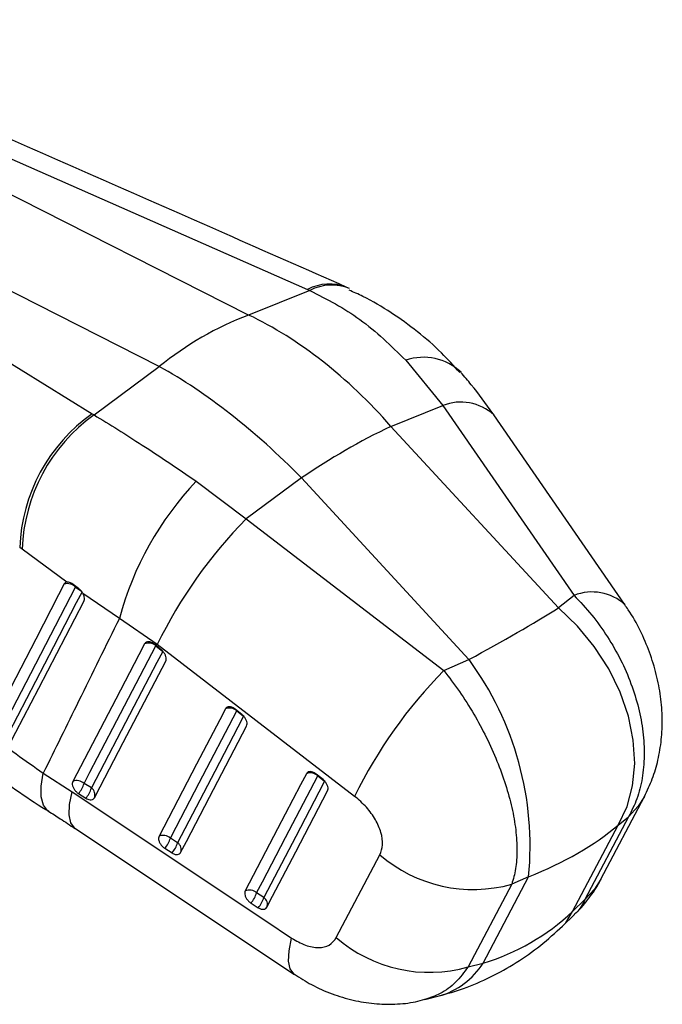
# Model space of a CAD drawing. Extents: x 33 to 403, y 68 to 261.
# Tile 21 of 21: x 368 to 403, y 153 to 206. Entities that reach past the tile are written whole.
import ezdxf

# ---------------------------------------------------------------- set-up
doc = ezdxf.new("R2010")
doc.units = 0
doc.layers.get('0').update_dxf_attribs({"linetype": 'CONTINUOUS'})

msp = doc.modelspace()

# ---------------------------------------------------------------- linework, layer by layer
at = {"color": 7, "linetype": 'CONTINUOUS'}
for p, q in [((350.2922, 206.3149), (383.547, 191.6544)), ((380.3433, 190.2618), (349.1671, 206.043)), ((375.4888, 187.4593), (344.3126, 203.2405)), ((343.5247, 202.4081), (371.8398, 184.896)), ((385.8253, 191.7012), (385.6807, 191.7657)), ((383.6675, 191.601), (380.3433, 190.2618)), ((383.547, 191.6544), (383.6675, 191.601)), ((371.943, 184.8326), (375.4888, 187.4593)), ((388.88, 187.8008), (390.8953, 185.3409)), ((388.0808, 184.207), (390.8953, 185.3409)), ((390.8953, 185.3409), (398.0279, 175.0132)), ((371.8398, 184.896), (371.943, 184.8326)), ((397.1807, 174.3358), (388.0808, 184.207)), ((377.4941, 181.2279), (380.218, 179.177)), ((383.2202, 181.401), (380.218, 179.177)), ((392.3202, 171.5299), (383.2202, 181.401)), ((380.218, 179.177), (390.9496, 170.927)), ((368.0336, 177.5235), (367.9028, 177.6217)), ((370.469, 175.7397), (368.0336, 177.5235)), ((371.0982, 175.3975), (370.731, 175.6573)), ((373.3196, 173.7672), (371.3367, 175.1244)), ((398.0279, 175.0132), (397.1807, 174.3358)), ((375.3739, 172.3412), (373.3196, 173.7672)), ((375.592, 172.0612), (375.2212, 172.3588)), ((375.3041, 172.2716), (375.6749, 171.974)), ((386.1045, 164.0907), (375.3739, 172.3412)), ((390.9496, 170.927), (392.3202, 171.5299)), ((379.9904, 168.5314), (379.6197, 168.829)), ((379.7026, 168.7419), (380.0734, 168.4443)), ((369.184, 165.3513), (370.7583, 164.3293)), ((384.3888, 165.0016), (384.018, 165.2992)), ((384.101, 165.2121), (384.4717, 164.9145)), ((371.7978, 164.5445), (371.4026, 164.7955)), ((371.0985, 164.241), (371.4936, 163.99)), ((399.487, 159.5858), (401.8561, 164.0861)), ((400.992, 162.9812), (398.6229, 158.4808)), ((400.4224, 162.5257), (400.992, 162.9812)), ((370.9061, 162.3532), (382.8299, 154.4097)), ((397.9494, 157.8292), (400.4224, 162.5257)), ((376.4851, 161.5675), (376.0899, 161.8184)), ((375.7858, 161.264), (376.1809, 161.013)), ((385.1093, 156.4102), (387.4797, 160.9134)), ((393.0888, 155.0233), (395.5618, 159.7198)), ((395.5618, 159.7198), (394.6402, 159.3144)), ((394.6402, 159.3144), (392.2683, 154.8124)), ((381.1724, 158.5905), (380.7773, 158.8414)), ((398.6229, 158.4808), (397.9494, 157.8292)), ((380.4732, 158.287), (380.8683, 158.036)), ((397.4081, 157.0403), (398.0487, 157.66)), ((392.2683, 154.8124), (393.0888, 155.0233)), ((389.9157, 153.0367), (390.693, 153.2365))]:
    msp.add_line(p, q, dxfattribs=at)
at = {"color": 8, "linetype": 'CONTINUOUS'}
for p, q in [((370.9375, 175.465), (370.9422, 175.5182)), ((370.9375, 175.465), (371.2556, 175.2427)), ((375.3114, 172.2872), (375.3041, 172.2716)), ((379.7099, 168.7574), (379.7026, 168.7419)), ((384.1083, 165.2276), (384.101, 165.2121))]:
    msp.add_line(p, q, dxfattribs=at)
at = {"color": 7, "linetype": 'CONTINUOUS', "flags": 128}
for points in [[(400.7979, 174.5051), (400.7756, 174.5373), (393.6657, 184.8323)], [(370.3282, 175.638), (370.0184, 175.0418), (368.771, 172.6406), (366.331, 167.9424)], [(366.9398, 167.7654), (367.2515, 168.366), (368.4987, 170.7683), (370.9375, 175.465)], [(371.2924, 175.217), (370.9803, 174.6163), (369.7319, 172.2133), (367.2893, 167.5106)], [(367.3839, 166.9836), (367.6914, 167.5749), (368.9409, 169.9776), (371.3919, 174.6899)], [(400.4224, 162.5257), (400.9074, 163.5322), (401.211, 164.6566), (401.3258, 165.8716), (401.249, 167.1476), (400.9825, 168.4535), (400.5327, 169.7574), (399.9106, 171.0277), (399.1313, 172.2334), (398.2139, 173.3451), (397.1807, 174.3358)], [(374.6886, 172.3816), (374.375, 171.7805), (373.1202, 169.376), (370.7872, 164.9054)], [(371.4026, 164.7955), (371.7163, 165.3966), (372.9711, 167.801), (375.3041, 172.2716)], [(375.6749, 171.974), (375.3612, 171.3729), (374.1064, 168.9685), (371.7978, 164.5445)], [(371.9592, 164.0153), (372.2729, 164.6164), (373.5276, 167.0208), (375.8362, 171.4448)], [(379.0871, 168.8519), (378.7735, 168.2508), (377.5189, 165.8464), (375.4745, 161.9283)], [(376.0899, 161.8184), (376.4036, 162.4195), (377.6582, 164.8238), (379.7026, 168.7419)], [(380.0734, 168.4443), (379.7597, 167.8432), (378.5052, 165.4389), (376.4851, 161.5675)], [(376.6465, 161.0382), (376.9601, 161.6393), (378.2147, 164.0436), (380.2347, 167.915)], [(383.4855, 165.322), (383.1719, 164.721), (381.9176, 162.3168), (380.1618, 158.9513)], [(380.7773, 158.8414), (381.0909, 159.4425), (382.3452, 161.8466), (384.101, 165.2121)], [(384.4717, 164.9145), (384.1582, 164.3135), (382.9039, 161.9093), (381.1724, 158.5905)], [(381.3339, 158.0612), (381.6474, 158.6622), (382.9016, 161.0664), (384.633, 164.3852)], [(370.7583, 164.3293), (381.2817, 157.3177), (382.6821, 156.3846)]]:
    msp.add_lwpolyline(points, dxfattribs=at)
at = {"color": 8, "linetype": 'CONTINUOUS', "flags": 128}
for points in [[(369.4781, 163.2799), (369.4124, 163.3249), (369.1889, 163.619), (369.0747, 164.064), (369.0731, 164.647), (369.184, 165.3513)], [(370.9054, 162.353), (370.8742, 162.3754), (370.6742, 162.6512), (370.5871, 163.0777), (370.6154, 163.6426), (370.7583, 164.3293)], [(401.8561, 164.0861), (401.5173, 163.5527), (400.992, 162.9812)], [(399.4863, 159.5845), (399.1481, 159.0522), (398.6229, 158.4808)], [(397.4085, 157.0407), (397.576, 157.2209), (397.9494, 157.8292)], [(382.8286, 154.41), (382.7983, 154.4318), (382.5983, 154.7074), (382.5111, 155.1336), (382.5393, 155.6982), (382.6821, 156.3846)]]:
    msp.add_lwpolyline(points, dxfattribs=at)
at = {"color": 8, "linetype": 'CONTINUOUS'}
for centre, radius, start, end in [((384.7354, 189.3891), 2.5581, 68.2951, 117.68182), ((384.8562, 189.2987), 2.591, 67.82199, 117.30809), ((389.8477, 184.9719), 2.9898, 46.8197, 108.88485), ((391.8773, 182.8893), 2.6409, 47.39109, 111.82825), ((399.0099, 172.565), 2.6378, 47.28923, 111.8573), ((389.5796, 157.229), 4.1448, 285.58223, 327.84933)]:
    msp.add_arc(centre, radius, start, end, dxfattribs=at)
at = {"color": 7, "linetype": 'CONTINUOUS'}
for centre, radius, start, end in [((386.5833, 173.8469), 17.5609, 110.81378, 129.18085), ((377.2529, 177.2637), 9.357, 125.34558, 177.80731), ((377.421, 177.2025), 9.3929, 125.67633, 178.04177), ((403.5913, 151.7263), 35.994, 115.52587, 124.46875), ((390.239, 169.1985), 17.5254, 136.6542, 164.88885), ((398.6884, 160.954), 25.9468, 135.38623, 153.96838), ((370.4842, 175.0282), 0.6295, 43.93982, 104.35037), ((374.9058, 171.8201), 0.6021, 48.58638, 111.14294), ((378.4459, 161.3717), 17.1955, 354.48715, 36.20991), ((409.4105, 152.7081), 25.9371, 135.37798, 153.96916), ((379.3043, 168.2904), 0.602, 48.58573, 111.14624), ((371.0044, 164.3439), 0.602, 48.59072, 111.14996), ((383.7027, 164.7605), 0.6021, 48.58658, 111.14749), ((370.0257, 165.1902), 1.4324, 318.49596, 344.0031), ((370.4208, 164.9392), 1.4324, 318.49739, 344.00341), ((371.5541, 164.1809), 0.4377, 337.7575, 56.16582), ((375.6917, 161.3669), 0.602, 48.59226, 111.15374), ((374.713, 162.2131), 1.4324, 318.49797, 344.00426), ((375.1081, 161.9622), 1.4324, 318.4983, 344.0044), ((376.2414, 161.2039), 0.4377, 337.75915, 56.16572), ((392.5395, 166.7395), 7.7166, 229.02686, 285.79731), ((380.3791, 158.3899), 0.602, 48.59538, 111.1605), ((379.4004, 159.2361), 1.4324, 318.50136, 344.0079), ((379.7955, 158.9851), 1.4324, 318.50174, 344.00695), ((380.9287, 158.2269), 0.4377, 337.75957, 56.16695), ((390.1676, 162.2372), 7.7163, 229.03984, 285.7979)]:
    msp.add_arc(centre, radius, start, end, dxfattribs=at)
for centre, major_axis, ratio, start_param, end_param in [((378.9245, 168.9509), (-9.5386, 21.9725), 0.6700087, 5.1591083, 5.6272958), ((378.9245, 168.9509), (-13.8923, 19.5119), 0.4723199, 5.0374956, 5.5056831), ((382.324, 169.0275), (18.8201, 8.7687), 0.1077443, 5.2213901, 5.5704559), ((382.324, 169.0275), (21.1831, -0.9685), 0.5356891, 5.4116686, 5.7607345), ((385.5885, 175.2272), (-9.1733, 19.5661), 0.7466164, 3.0306963, 3.3797621)]:
    msp.add_ellipse(centre, major_axis=major_axis, ratio=ratio, start_param=start_param, end_param=end_param, dxfattribs=at)
for points, knots in [([(385.6806, 191.7663), (383.471, 192.7399), (372.4643, 197.5896), (361.4636, 202.4417), (352.6713, 206.3197)], [0, 0, 0, 0, 0.2007569, 1, 1, 1, 1]), ([(383.6675, 191.601), (384.6018, 191.1212), (386.4999, 190.1465), (388.0785, 188.5907), (388.88, 187.8008)], [0, 0, 0, 0, 0.492278, 1, 1, 1, 1]), ([(391.8179, 187.1298), (391.4936, 187.4925), (390.779, 188.2918), (389.5264, 189.381), (388.0955, 190.4069), (386.8451, 191.1577), (386.0519, 191.5041), (385.7991, 191.6145)], [0, 0, 0, 0, 0.19129821, 0.42153932, 0.65444161, 0.88984959, 1, 1, 1, 1]), ([(393.6627, 184.8265), (393.6465, 184.8506), (393.2597, 185.4277), (392.6739, 186.2191), (392.067, 186.919), (391.8765, 187.1387)], [0, 0, 0, 0, 0.0290187, 0.6952404, 1, 1, 1, 1]), ([(371.943, 184.8326), (372.7973, 184.3066), (374.5326, 183.2379), (376.4968, 181.9048), (377.4941, 181.2279)], [0, 0, 0, 0, 0.492278, 1, 1, 1, 1]), ([(370.469, 175.7397), (370.4422, 175.7329), (370.3829, 175.7177), (370.3476, 175.6663), (370.3282, 175.638)], [0, 0, 0, 0, 0.4504788, 1, 1, 1, 1]), ([(370.731, 175.6573), (370.6912, 175.6814), (370.6086, 175.7314), (370.5201, 175.7454), (370.4766, 175.7406), (370.469, 175.7397)], [0, 0, 0, 0, 0.4349817, 0.9007537, 1, 1, 1, 1]), ([(371.3367, 175.1244), (371.3064, 175.1727), (371.2458, 175.2695), (371.156, 175.3553), (371.1061, 175.3918), (371.0982, 175.3975)], [0, 0, 0, 0, 0.457278, 0.9144558, 1, 1, 1, 1]), ([(371.3919, 174.6899), (371.4044, 174.7242), (371.4302, 174.7949), (371.4157, 174.9372), (371.3753, 175.0517), (371.3428, 175.1129), (371.3367, 175.1244)], [0, 0, 0, 0, 0.2976338, 0.6126129, 0.9272798, 1, 1, 1, 1]), ([(398.0279, 175.0132), (398.3564, 174.6665), (399.0136, 173.9732), (399.8621, 172.7854), (400.58, 171.5275), (401.1485, 170.2242), (401.5565, 168.9005), (401.8023, 167.578), (401.8712, 166.2857), (401.7598, 165.0621), (401.4798, 163.9353), (401.1546, 163.2992), (400.992, 162.9812)], [0, 0, 0, 0, 0.1014343, 0.202865, 0.3022118, 0.4015562, 0.5000795, 0.5986014, 0.6992984, 0.7999953, 0.8999969, 1, 1, 1, 1]), ([(401.8561, 164.0895), (402.0071, 164.4043), (402.3121, 165.0398), (402.6124, 166.078), (402.7947, 167.1714), (402.8415, 168.3287), (402.7511, 169.518), (402.5177, 170.7337), (402.1496, 171.9405), (401.6327, 173.1189), (401.1758, 173.9814), (400.8496, 174.4109), (400.7847, 174.4965)], [0, 0, 0, 0, 0.0960414, 0.1938912, 0.2973374, 0.4009073, 0.5117183, 0.622242, 0.7360304, 0.8514042, 0.9703958, 1, 1, 1, 1]), ([(373.3196, 173.7672), (372.5809, 172.2659), (371.201, 169.4617), (369.8239, 166.6552), (369.184, 165.3513)], [0, 0, 0, 0, 0.5353793, 1, 1, 1, 1]), ([(375.2212, 172.3588), (375.1837, 172.3857), (375.101, 172.4452), (374.966, 172.4935), (374.8373, 172.4977), (374.7405, 172.4576), (374.7044, 172.4047), (374.6886, 172.3816)], [0, 0, 0, 0, 0.1801829, 0.3974935, 0.6148164, 0.8321269, 1, 1, 1, 1]), ([(375.8362, 171.4448), (375.8365, 171.4453), (375.8535, 171.4784), (375.8726, 171.557), (375.8529, 171.6973), (375.7874, 171.8447), (375.6946, 171.9711), (375.6219, 172.0349), (375.592, 172.0612)], [0, 0, 0, 0, 0.0030805, 0.2151713, 0.4272634, 0.6393562, 0.8514512, 1, 1, 1, 1]), ([(390.9496, 170.927), (391.2362, 170.5561), (391.8094, 169.8144), (392.5858, 168.585), (393.2742, 167.3099), (393.8573, 166.0151), (394.3241, 164.7253), (394.6704, 163.4608), (394.8818, 162.2509), (394.9511, 161.1315), (394.8834, 160.1273), (394.7213, 159.5854), (394.6402, 159.3144)], [0, 0, 0, 0, 0.1014343, 0.202865, 0.3022118, 0.4015562, 0.5000795, 0.5986014, 0.6992984, 0.7999953, 0.8999969, 1, 1, 1, 1]), ([(363.7793, 169.5711), (364.5913, 168.8587), (366.2338, 167.4178), (368.1933, 166.0453), (369.184, 165.3513)], [0, 0, 0, 0, 0.4943857, 1, 1, 1, 1]), ([(379.6197, 168.829), (379.5822, 168.856), (379.4994, 168.9154), (379.3644, 168.9638), (379.2357, 168.9679), (379.1389, 168.9278), (379.1028, 168.8749), (379.0871, 168.8519)], [0, 0, 0, 0, 0.1801946, 0.3975036, 0.6148255, 0.8321369, 1, 1, 1, 1]), ([(380.2347, 167.915), (380.2474, 167.9512), (380.273, 168.0237), (380.2514, 168.1659), (380.1872, 168.3127), (380.0942, 168.4402), (380.021, 168.5046), (379.9904, 168.5314)], [0, 0, 0, 0, 0.2120955, 0.4241924, 0.6362857, 0.8483829, 1, 1, 1, 1]), ([(364.7259, 166.6583), (365.1844, 166.2955), (366.1233, 165.5527), (367.6716, 164.4564), (368.8015, 163.6886), (369.4248, 163.3092), (369.4777, 163.277)], [0, 0, 0, 0, 0.3157246, 0.6465211, 0.9700378, 1, 1, 1, 1]), ([(384.018, 165.2992), (383.9805, 165.3261), (383.8977, 165.3856), (383.7628, 165.4339), (383.6341, 165.4381), (383.5373, 165.398), (383.5012, 165.3451), (383.4855, 165.322)], [0, 0, 0, 0, 0.1802031, 0.3975185, 0.6148363, 0.8321449, 1, 1, 1, 1]), ([(370.7872, 164.9054), (370.7747, 164.8705), (370.7494, 164.7994), (370.7691, 164.6594), (370.8318, 164.512), (370.9341, 164.3727), (371.0308, 164.2856), (371.0874, 164.2483), (371.0985, 164.241)], [0, 0, 0, 0, 0.1858253, 0.3777953, 0.5697649, 0.7617315, 0.9537048, 1, 1, 1, 1]), ([(384.633, 164.3852), (384.6453, 164.4193), (384.6706, 164.4895), (384.6519, 164.6284), (384.5899, 164.7752), (384.4968, 164.9059), (384.4215, 164.9726), (384.3888, 165.0016)], [0, 0, 0, 0, 0.201079, 0.4131657, 0.6252498, 0.8373372, 1, 1, 1, 1]), ([(371.4936, 163.99), (371.5279, 163.9706), (371.6089, 163.9248), (371.7362, 163.8957), (371.856, 163.9114), (371.9268, 163.961), (371.9523, 164.0037), (371.9592, 164.0153)], [0, 0, 0, 0, 0.1794585, 0.4229261, 0.6663924, 0.9098592, 1, 1, 1, 1]), ([(387.4797, 160.9134), (387.5425, 161.0874), (387.668, 161.4355), (387.5667, 162.1196), (387.2571, 162.8296), (386.7596, 163.5274), (386.326, 163.9002), (386.1045, 164.0907)], [0, 0, 0, 0, 0.1973261, 0.3948325, 0.5898823, 0.7904977, 1, 1, 1, 1]), ([(369.4637, 163.2843), (369.6789, 163.1502), (370.1611, 162.8496), (370.6382, 162.5218), (370.9025, 162.3402)], [0, 0, 0, 0, 0.4461603, 1, 1, 1, 1]), ([(375.4745, 161.9283), (375.462, 161.8934), (375.4366, 161.8224), (375.4564, 161.6824), (375.5191, 161.535), (375.6214, 161.3956), (375.7181, 161.3086), (375.7748, 161.2712), (375.7858, 161.264)], [0, 0, 0, 0, 0.1858181, 0.3777888, 0.5697597, 0.7617284, 0.953694, 1, 1, 1, 1]), ([(376.1809, 161.013), (376.2152, 160.9936), (376.2961, 160.9478), (376.4234, 160.9187), (376.5431, 160.9343), (376.614, 160.9839), (376.6396, 161.0266), (376.6465, 161.0382)], [0, 0, 0, 0, 0.1792044, 0.4226652, 0.6661234, 0.9095853, 1, 1, 1, 1]), ([(398.0389, 157.6716), (398.1108, 157.7351), (398.446, 158.0308), (398.9293, 158.6713), (399.3387, 159.2567), (399.4849, 159.5834), (399.4873, 159.5888)], [0, 0, 0, 0, 0.1187463, 0.5534754, 0.9926862, 1, 1, 1, 1]), ([(380.1618, 158.9513), (380.1494, 158.9164), (380.124, 158.8455), (380.1437, 158.7056), (380.2064, 158.5582), (380.3086, 158.4189), (380.4054, 158.3317), (380.4621, 158.2943), (380.4732, 158.287)], [0, 0, 0, 0, 0.1855066, 0.3774775, 0.5694483, 0.7614182, 0.9533904, 1, 1, 1, 1]), ([(380.8683, 158.036), (380.8738, 158.0326), (380.9252, 158.0006), (381.0266, 157.9563), (381.1593, 157.942), (381.2707, 157.9745), (381.3129, 158.0324), (381.3339, 158.0612)], [0, 0, 0, 0, 0.0290827, 0.2726952, 0.5163004, 0.7598972, 1, 1, 1, 1]), ([(390.693, 153.2365), (391.1398, 153.3649), (392.0982, 153.6402), (393.5068, 154.2492), (394.9041, 155.0324), (396.2199, 155.9549), (397.0121, 156.6786), (397.4081, 157.0403)], [0, 0, 0, 0, 0.1793403, 0.3846447, 0.5894182, 0.7948007, 1, 1, 1, 1]), ([(382.6821, 156.3846), (382.9321, 156.2401), (383.4326, 155.9507), (384.1534, 155.8287), (384.7661, 155.9572), (384.993, 156.2567), (385.1093, 156.4102)], [0, 0, 0, 0, 0.2534158, 0.5073717, 0.7476452, 1, 1, 1, 1]), ([(382.8341, 154.4171), (383.1391, 154.2224), (383.7915, 153.806), (384.8638, 153.3351), (386.0069, 152.9866), (387.1552, 152.7981), (388.2954, 152.7755), (389.2208, 152.8603), (389.7467, 153.0095), (389.9113, 153.0562)], [0, 0, 0, 0, 0.1449128, 0.3099128, 0.4706295, 0.6269651, 0.7794986, 0.9309776, 1, 1, 1, 1])]:
    msp.add_open_spline(points, degree=3, knots=knots, dxfattribs=at)
at = {"color": 8, "linetype": 'CONTINUOUS'}
for points, knots in [([(398.6229, 158.4808), (398.4919, 158.2152), (398.3358, 157.8983), (398.0764, 157.7073), (398.0345, 157.6764)], [0, 0, 0, 0, 0.8385456, 1, 1, 1, 1]), ([(392.2683, 154.8124), (392.0535, 154.5216), (391.6172, 153.931), (390.8124, 153.3372), (390.2005, 153.1364), (389.9146, 153.0426)], [0, 0, 0, 0, 0.3406805, 0.6919168, 1, 1, 1, 1])]:
    msp.add_open_spline(points, degree=3, knots=knots, dxfattribs=at)

doc.saveas('drawing.dxf')
